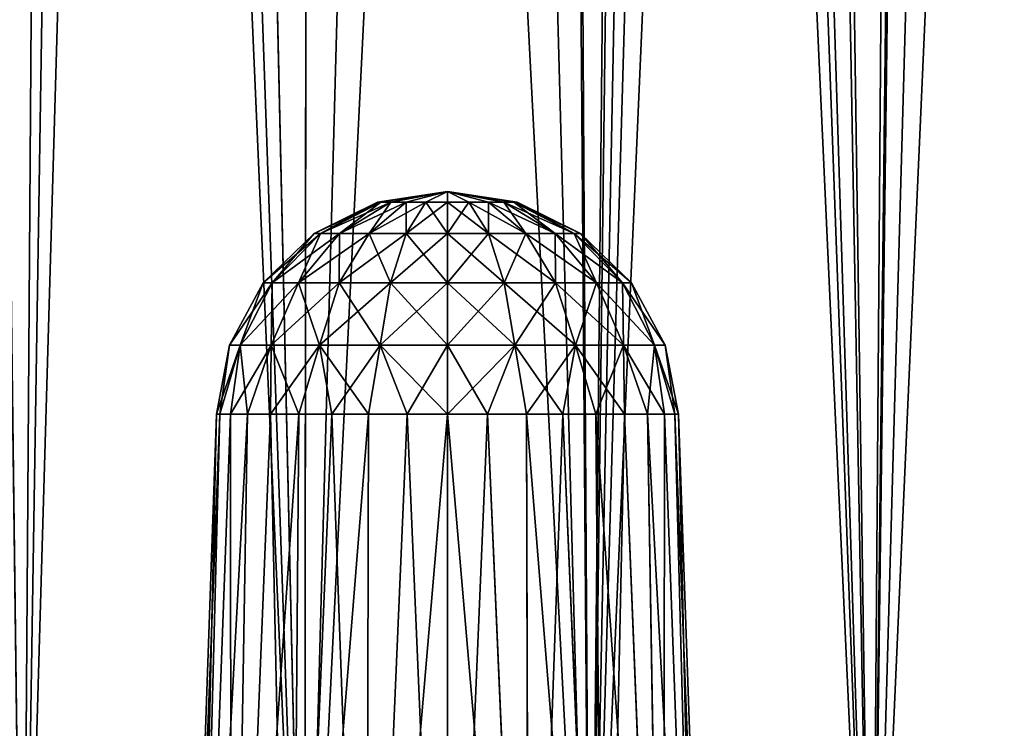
# Model space of a CAD drawing. Header units: millimetres. Extents: x -25 to 79, y -375 to 543.
# Tile 8 of 29: x -6 to 8, y 40 to 50. Entities that reach past the tile are written whole.
import ezdxf

# ---------------------------------------------------------------- set-up
doc = ezdxf.new("R2010")
doc.units = ezdxf.units.MM
doc.header["$LTSCALE"] = 65.185185
for name, color, linetype in [('14', 7, 'CONTINUOUS'), ('15', 7, 'CONTINUOUS'), ('16', 7, 'CONTINUOUS'), ('17', 7, 'CONTINUOUS'), ('24', 7, 'CONTINUOUS'), ('25', 7, 'CONTINUOUS')]:
    doc.layers.add(name, color=color, linetype=linetype)

msp = doc.modelspace()

# ---------------------------------------------------------------- linework, layer by layer
at = {"layer": '14', "color": 7, "linetype": 'CONTINUOUS', "true_color": 0xa2afbf}
for points in [[(0, 47.546, -39.158), (0, 47.709, -38.1), (0.327, 47.546, -39.106), (0, 47.546, -39.158)], [(0.327, 47.546, -39.106), (0, 47.709, -38.1), (0.622, 47.546, -38.956), (0.327, 47.546, -39.106)], [(0.622, 47.546, -38.956), (0, 47.709, -38.1), (0.856, 47.546, -38.722), (0.622, 47.546, -38.956)], [(0.856, 47.546, -38.722), (0, 47.709, -38.1), (1.006, 47.546, -38.427), (0.856, 47.546, -38.722)], [(1.006, 47.546, -38.427), (0, 47.709, -38.1), (1.058, 47.546, -38.1), (1.006, 47.546, -38.427)], [(1.058, 47.546, -38.1), (0, 47.709, -38.1), (1.006, 47.546, -37.773), (1.058, 47.546, -38.1)], [(1.006, 47.546, -37.773), (0, 47.709, -38.1), (0.856, 47.546, -37.478), (1.006, 47.546, -37.773)], [(0.856, 47.546, -37.478), (0, 47.709, -38.1), (0.622, 47.546, -37.244), (0.856, 47.546, -37.478)], [(0.622, 47.546, -37.244), (0, 47.709, -38.1), (0.327, 47.546, -37.094), (0.622, 47.546, -37.244)], [(0.327, 47.546, -37.094), (0, 47.709, -38.1), (0, 47.546, -37.042), (0.327, 47.546, -37.094)], [(0, 47.546, -39.158), (0.327, 47.546, -39.106), (0, 47.069, -40.118), (0, 47.546, -39.158)], [(0, 47.069, -40.118), (0.327, 47.546, -39.106), (0.624, 47.069, -40.02), (0, 47.069, -40.118)], [(0.327, 47.546, -37.094), (0, 47.546, -37.042), (0.624, 47.069, -36.18), (0.327, 47.546, -37.094)], [(0.624, 47.069, -36.18), (0, 47.546, -37.042), (0, 47.069, -36.082), (0.624, 47.069, -36.18)], [(0.327, 47.546, -39.106), (0.622, 47.546, -38.956), (0.624, 47.069, -40.02), (0.327, 47.546, -39.106)], [(0.622, 47.546, -37.244), (0.327, 47.546, -37.094), (1.186, 47.069, -36.467), (0.622, 47.546, -37.244)], [(1.186, 47.069, -36.467), (0.327, 47.546, -37.094), (0.624, 47.069, -36.18), (1.186, 47.069, -36.467)], [(0.622, 47.546, -38.956), (0.856, 47.546, -38.722), (1.186, 47.069, -39.733), (0.622, 47.546, -38.956)], [(0.624, 47.069, -40.02), (0.622, 47.546, -38.956), (1.186, 47.069, -39.733), (0.624, 47.069, -40.02)], [(0.856, 47.546, -37.478), (0.622, 47.546, -37.244), (1.633, 47.069, -36.914), (0.856, 47.546, -37.478)], [(1.633, 47.069, -36.914), (0.622, 47.546, -37.244), (1.186, 47.069, -36.467), (1.633, 47.069, -36.914)], [(0.856, 47.546, -38.722), (1.006, 47.546, -38.427), (1.633, 47.069, -39.286), (0.856, 47.546, -38.722)], [(1.186, 47.069, -39.733), (0.856, 47.546, -38.722), (1.633, 47.069, -39.286), (1.186, 47.069, -39.733)], [(1.006, 47.546, -37.773), (0.856, 47.546, -37.478), (1.92, 47.069, -37.476), (1.006, 47.546, -37.773)], [(1.92, 47.069, -37.476), (0.856, 47.546, -37.478), (1.633, 47.069, -36.914), (1.92, 47.069, -37.476)], [(1.006, 47.546, -38.427), (1.058, 47.546, -38.1), (1.92, 47.069, -38.724), (1.006, 47.546, -38.427)], [(1.633, 47.069, -39.286), (1.006, 47.546, -38.427), (1.92, 47.069, -38.724), (1.633, 47.069, -39.286)], [(1.058, 47.546, -38.1), (1.006, 47.546, -37.773), (2.018, 47.069, -38.1), (1.058, 47.546, -38.1)], [(2.018, 47.069, -38.1), (1.006, 47.546, -37.773), (1.92, 47.069, -37.476), (2.018, 47.069, -38.1)], [(1.92, 47.069, -38.724), (1.058, 47.546, -38.1), (2.018, 47.069, -38.1), (1.92, 47.069, -38.724)], [(0, 47.069, -40.118), (0.624, 47.069, -40.02), (0, 46.324, -40.889), (0, 47.069, -40.118)], [(0, 46.324, -40.889), (0.624, 47.069, -40.02), (0.862, 46.324, -40.753), (0, 46.324, -40.889)], [(0.624, 47.069, -36.18), (0, 47.069, -36.082), (0.862, 46.324, -35.447), (0.624, 47.069, -36.18)], [(0.862, 46.324, -35.447), (0, 47.069, -36.082), (0, 46.324, -35.311), (0.862, 46.324, -35.447)], [(0.624, 47.069, -40.02), (1.186, 47.069, -39.733), (0.862, 46.324, -40.753), (0.624, 47.069, -40.02)], [(1.186, 47.069, -36.467), (0.624, 47.069, -36.18), (1.639, 46.324, -35.844), (1.186, 47.069, -36.467)], [(1.639, 46.324, -35.844), (0.624, 47.069, -36.18), (0.862, 46.324, -35.447), (1.639, 46.324, -35.844)], [(0.862, 46.324, -40.753), (1.186, 47.069, -39.733), (1.639, 46.324, -40.356), (0.862, 46.324, -40.753)], [(1.186, 47.069, -39.733), (1.633, 47.069, -39.286), (1.639, 46.324, -40.356), (1.186, 47.069, -39.733)], [(1.633, 47.069, -36.914), (1.186, 47.069, -36.467), (2.256, 46.324, -36.461), (1.633, 47.069, -36.914)], [(2.256, 46.324, -36.461), (1.186, 47.069, -36.467), (1.639, 46.324, -35.844), (2.256, 46.324, -36.461)], [(1.633, 47.069, -39.286), (1.92, 47.069, -38.724), (2.256, 46.324, -39.739), (1.633, 47.069, -39.286)], [(1.639, 46.324, -40.356), (1.633, 47.069, -39.286), (2.256, 46.324, -39.739), (1.639, 46.324, -40.356)], [(1.92, 47.069, -37.476), (1.633, 47.069, -36.914), (2.653, 46.324, -37.238), (1.92, 47.069, -37.476)], [(2.653, 46.324, -37.238), (1.633, 47.069, -36.914), (2.256, 46.324, -36.461), (2.653, 46.324, -37.238)], [(1.92, 47.069, -38.724), (2.018, 47.069, -38.1), (2.653, 46.324, -38.962), (1.92, 47.069, -38.724)], [(2.256, 46.324, -39.739), (1.92, 47.069, -38.724), (2.653, 46.324, -38.962), (2.256, 46.324, -39.739)], [(2.018, 47.069, -38.1), (1.92, 47.069, -37.476), (2.789, 46.324, -38.1), (2.018, 47.069, -38.1)], [(2.789, 46.324, -38.1), (1.92, 47.069, -37.476), (2.653, 46.324, -37.238), (2.789, 46.324, -38.1)], [(2.653, 46.324, -38.962), (2.018, 47.069, -38.1), (2.789, 46.324, -38.1), (2.653, 46.324, -38.962)], [(0, 46.324, -40.889), (0.862, 46.324, -40.753), (0, 45.381, -41.398), (0, 46.324, -40.889)], [(0, 45.381, -41.398), (0.862, 46.324, -40.753), (1.019, 45.381, -41.237), (0, 45.381, -41.398)], [(0.862, 46.324, -35.447), (0, 46.324, -35.311), (1.019, 45.381, -34.963), (0.862, 46.324, -35.447)], [(1.019, 45.381, -34.963), (0, 46.324, -35.311), (0, 45.381, -34.802), (1.019, 45.381, -34.963)], [(0.862, 46.324, -40.753), (1.639, 46.324, -40.356), (1.019, 45.381, -41.237), (0.862, 46.324, -40.753)], [(1.639, 46.324, -35.844), (0.862, 46.324, -35.447), (1.939, 45.381, -35.432), (1.639, 46.324, -35.844)], [(1.939, 45.381, -35.432), (0.862, 46.324, -35.447), (1.019, 45.381, -34.963), (1.939, 45.381, -35.432)], [(1.019, 45.381, -41.237), (1.639, 46.324, -40.356), (1.939, 45.381, -40.768), (1.019, 45.381, -41.237)], [(1.639, 46.324, -40.356), (2.256, 46.324, -39.739), (1.939, 45.381, -40.768), (1.639, 46.324, -40.356)], [(2.256, 46.324, -36.461), (1.639, 46.324, -35.844), (2.668, 45.381, -36.161), (2.256, 46.324, -36.461)], [(2.668, 45.381, -36.161), (1.639, 46.324, -35.844), (1.939, 45.381, -35.432), (2.668, 45.381, -36.161)], [(1.939, 45.381, -40.768), (2.256, 46.324, -39.739), (2.668, 45.381, -40.039), (1.939, 45.381, -40.768)], [(2.256, 46.324, -39.739), (2.653, 46.324, -38.962), (2.668, 45.381, -40.039), (2.256, 46.324, -39.739)], [(2.653, 46.324, -37.238), (2.256, 46.324, -36.461), (3.137, 45.381, -37.081), (2.653, 46.324, -37.238)], [(3.137, 45.381, -37.081), (2.256, 46.324, -36.461), (2.668, 45.381, -36.161), (3.137, 45.381, -37.081)], [(2.653, 46.324, -38.962), (2.789, 46.324, -38.1), (3.137, 45.381, -39.119), (2.653, 46.324, -38.962)], [(2.668, 45.381, -40.039), (2.653, 46.324, -38.962), (3.137, 45.381, -39.119), (2.668, 45.381, -40.039)], [(2.789, 46.324, -38.1), (2.653, 46.324, -37.238), (3.298, 45.381, -38.1), (2.789, 46.324, -38.1)], [(3.298, 45.381, -38.1), (2.653, 46.324, -37.238), (3.137, 45.381, -37.081), (3.298, 45.381, -38.1)], [(3.137, 45.381, -39.119), (2.789, 46.324, -38.1), (3.298, 45.381, -38.1), (3.137, 45.381, -39.119)], [(0, 45.381, -41.398), (1.019, 45.381, -41.237), (0, 44.332, -41.598), (0, 45.381, -41.398)], [(0, 44.332, -41.598), (1.019, 45.381, -41.237), (0.607, 44.332, -41.545), (0, 44.332, -41.598)], [(1.019, 45.381, -34.963), (0, 45.381, -34.802), (0.607, 44.332, -34.655), (1.019, 45.381, -34.963)], [(0.607, 44.332, -34.655), (0, 45.381, -34.802), (0, 44.332, -34.602), (0.607, 44.332, -34.655)], [(0.607, 44.332, -41.545), (1.019, 45.381, -41.237), (1.196, 44.332, -41.387), (0.607, 44.332, -41.545)], [(1.196, 44.332, -34.813), (1.019, 45.381, -34.963), (0.607, 44.332, -34.655), (1.196, 44.332, -34.813)], [(1.019, 45.381, -41.237), (1.939, 45.381, -40.768), (1.196, 44.332, -41.387), (1.019, 45.381, -41.237)], [(1.939, 45.381, -35.432), (1.019, 45.381, -34.963), (1.749, 44.332, -35.071), (1.939, 45.381, -35.432)], [(1.749, 44.332, -35.071), (1.019, 45.381, -34.963), (1.196, 44.332, -34.813), (1.749, 44.332, -35.071)], [(1.196, 44.332, -41.387), (1.939, 45.381, -40.768), (1.749, 44.332, -41.129), (1.196, 44.332, -41.387)], [(1.749, 44.332, -41.129), (1.939, 45.381, -40.768), (2.248, 44.332, -40.78), (1.749, 44.332, -41.129)], [(2.248, 44.332, -35.42), (1.939, 45.381, -35.432), (1.749, 44.332, -35.071), (2.248, 44.332, -35.42)], [(1.939, 45.381, -40.768), (2.668, 45.381, -40.039), (2.248, 44.332, -40.78), (1.939, 45.381, -40.768)], [(2.668, 45.381, -36.161), (1.939, 45.381, -35.432), (2.68, 44.332, -35.852), (2.668, 45.381, -36.161)], [(2.68, 44.332, -35.852), (1.939, 45.381, -35.432), (2.248, 44.332, -35.42), (2.68, 44.332, -35.852)], [(2.248, 44.332, -40.78), (2.668, 45.381, -40.039), (2.68, 44.332, -40.348), (2.248, 44.332, -40.78)], [(2.668, 45.381, -40.039), (3.137, 45.381, -39.119), (3.029, 44.332, -39.849), (2.668, 45.381, -40.039)], [(2.68, 44.332, -40.348), (2.668, 45.381, -40.039), (3.029, 44.332, -39.849), (2.68, 44.332, -40.348)], [(3.137, 45.381, -37.081), (2.668, 45.381, -36.161), (3.287, 44.332, -36.904), (3.137, 45.381, -37.081)], [(3.287, 44.332, -36.904), (2.668, 45.381, -36.161), (3.029, 44.332, -36.351), (3.287, 44.332, -36.904)], [(3.029, 44.332, -36.351), (2.668, 45.381, -36.161), (2.68, 44.332, -35.852), (3.029, 44.332, -36.351)], [(3.029, 44.332, -39.849), (3.137, 45.381, -39.119), (3.287, 44.332, -39.296), (3.029, 44.332, -39.849)], [(3.137, 45.381, -39.119), (3.298, 45.381, -38.1), (3.445, 44.332, -38.707), (3.137, 45.381, -39.119)], [(3.287, 44.332, -39.296), (3.137, 45.381, -39.119), (3.445, 44.332, -38.707), (3.287, 44.332, -39.296)], [(3.298, 45.381, -38.1), (3.137, 45.381, -37.081), (3.498, 44.332, -38.1), (3.298, 45.381, -38.1)], [(3.498, 44.332, -38.1), (3.137, 45.381, -37.081), (3.445, 44.332, -37.493), (3.498, 44.332, -38.1)], [(3.445, 44.332, -37.493), (3.137, 45.381, -37.081), (3.287, 44.332, -36.904), (3.445, 44.332, -37.493)], [(3.445, 44.332, -38.707), (3.298, 45.381, -38.1), (3.498, 44.332, -38.1), (3.445, 44.332, -38.707)]]:
    msp.add_3dface(points, dxfattribs=at)
at = {"layer": '15', "color": 7, "linetype": 'CONTINUOUS', "true_color": 0xa2afbf}
for points in [[(0, 29.959, -34.1), (1.238, 29.893, -34.294), (0, 44.332, -34.602), (0, 29.959, -34.1)], [(1.234, 29.893, -41.907), (0, 29.959, -42.1), (0.607, 44.332, -41.545), (1.234, 29.893, -41.907)], [(0, 29.959, -42.1), (0, 44.332, -41.598), (0.607, 44.332, -41.545), (0, 29.959, -42.1)], [(1.238, 29.893, -34.294), (0.607, 44.332, -34.655), (0, 44.332, -34.602), (1.238, 29.893, -34.294)], [(1.238, 29.893, -34.294), (1.196, 44.332, -34.813), (0.607, 44.332, -34.655), (1.238, 29.893, -34.294)], [(1.234, 29.893, -41.907), (0.607, 44.332, -41.545), (1.196, 44.332, -41.387), (1.234, 29.893, -41.907)], [(1.238, 29.893, -34.294), (2.375, 29.713, -34.872), (1.196, 44.332, -34.813), (1.238, 29.893, -34.294)], [(2.375, 29.713, -34.872), (1.749, 44.332, -35.071), (1.196, 44.332, -34.813), (2.375, 29.713, -34.872)], [(1.234, 29.893, -41.907), (1.196, 44.332, -41.387), (1.749, 44.332, -41.129), (1.234, 29.893, -41.907)], [(2.371, 29.714, -41.332), (1.234, 29.893, -41.907), (1.749, 44.332, -41.129), (2.371, 29.714, -41.332)], [(2.375, 29.713, -34.872), (2.248, 44.332, -35.42), (1.749, 44.332, -35.071), (2.375, 29.713, -34.872)], [(2.371, 29.714, -41.332), (1.749, 44.332, -41.129), (2.248, 44.332, -40.78), (2.371, 29.714, -41.332)], [(2.375, 29.713, -34.872), (3.276, 29.489, -35.778), (2.248, 44.332, -35.42), (2.375, 29.713, -34.872)], [(3.276, 29.489, -35.778), (2.68, 44.332, -35.852), (2.248, 44.332, -35.42), (3.276, 29.489, -35.778)], [(2.371, 29.714, -41.332), (2.248, 44.332, -40.78), (2.68, 44.332, -40.348), (2.371, 29.714, -41.332)], [(3.275, 29.489, -40.425), (2.371, 29.714, -41.332), (2.68, 44.332, -40.348), (3.275, 29.489, -40.425)], [(3.276, 29.489, -35.778), (3.029, 44.332, -36.351), (2.68, 44.332, -35.852), (3.276, 29.489, -35.778)], [(3.275, 29.489, -40.425), (2.68, 44.332, -40.348), (3.029, 44.332, -39.849), (3.275, 29.489, -40.425)], [(3.276, 29.489, -35.778), (3.838, 29.317, -36.898), (3.029, 44.332, -36.351), (3.276, 29.489, -35.778)], [(3.838, 29.317, -36.898), (3.287, 44.332, -36.904), (3.029, 44.332, -36.351), (3.838, 29.317, -36.898)], [(3.275, 29.489, -40.425), (3.029, 44.332, -39.849), (3.287, 44.332, -39.296), (3.275, 29.489, -40.425)], [(3.839, 29.317, -39.301), (3.275, 29.489, -40.425), (3.287, 44.332, -39.296), (3.839, 29.317, -39.301)], [(3.838, 29.317, -36.898), (3.445, 44.332, -37.493), (3.287, 44.332, -36.904), (3.838, 29.317, -36.898)], [(3.839, 29.317, -39.301), (3.287, 44.332, -39.296), (3.445, 44.332, -38.707), (3.839, 29.317, -39.301)], [(3.838, 29.317, -36.898), (4.024, 29.269, -38.1), (3.445, 44.332, -37.493), (3.838, 29.317, -36.898)], [(4.024, 29.269, -38.1), (3.498, 44.332, -38.1), (3.445, 44.332, -37.493), (4.024, 29.269, -38.1)], [(3.839, 29.317, -39.301), (3.445, 44.332, -38.707), (3.498, 44.332, -38.1), (3.839, 29.317, -39.301)], [(4.024, 29.269, -38.1), (3.839, 29.317, -39.301), (3.498, 44.332, -38.1), (4.024, 29.269, -38.1)]]:
    msp.add_3dface(points, dxfattribs=at)
at = {"layer": '16', "color": 7, "linetype": 'CONTINUOUS', "true_color": 0xa2afbf}
for points in [[(-1.006, 47.546, -37.773), (0, 47.709, -38.1), (-1.058, 47.546, -38.1), (-1.006, 47.546, -37.773)], [(-1.058, 47.546, -38.1), (0, 47.709, -38.1), (-1.006, 47.546, -38.427), (-1.058, 47.546, -38.1)], [(-0.856, 47.546, -37.478), (0, 47.709, -38.1), (-1.006, 47.546, -37.773), (-0.856, 47.546, -37.478)], [(-1.006, 47.546, -38.427), (0, 47.709, -38.1), (-0.856, 47.546, -38.722), (-1.006, 47.546, -38.427)], [(-0.622, 47.546, -37.244), (0, 47.709, -38.1), (-0.856, 47.546, -37.478), (-0.622, 47.546, -37.244)], [(-0.856, 47.546, -38.722), (0, 47.709, -38.1), (-0.622, 47.546, -38.956), (-0.856, 47.546, -38.722)], [(-0.327, 47.546, -37.094), (0, 47.709, -38.1), (-0.622, 47.546, -37.244), (-0.327, 47.546, -37.094)], [(-0.622, 47.546, -38.956), (0, 47.709, -38.1), (-0.327, 47.546, -39.106), (-0.622, 47.546, -38.956)], [(0, 47.709, -38.1), (0, 47.546, -39.158), (-0.327, 47.546, -39.106), (0, 47.709, -38.1)], [(0, 47.546, -37.042), (0, 47.709, -38.1), (-0.327, 47.546, -37.094), (0, 47.546, -37.042)], [(-1.058, 47.546, -38.1), (-1.006, 47.546, -38.427), (-2.018, 47.069, -38.1), (-1.058, 47.546, -38.1)], [(-1.92, 47.069, -37.476), (-1.058, 47.546, -38.1), (-2.018, 47.069, -38.1), (-1.92, 47.069, -37.476)], [(-2.018, 47.069, -38.1), (-1.006, 47.546, -38.427), (-1.92, 47.069, -38.724), (-2.018, 47.069, -38.1)], [(-1.006, 47.546, -37.773), (-1.058, 47.546, -38.1), (-1.92, 47.069, -37.476), (-1.006, 47.546, -37.773)], [(-1.633, 47.069, -36.914), (-1.006, 47.546, -37.773), (-1.92, 47.069, -37.476), (-1.633, 47.069, -36.914)], [(-1.006, 47.546, -38.427), (-0.856, 47.546, -38.722), (-1.92, 47.069, -38.724), (-1.006, 47.546, -38.427)], [(-1.92, 47.069, -38.724), (-0.856, 47.546, -38.722), (-1.633, 47.069, -39.286), (-1.92, 47.069, -38.724)], [(-0.856, 47.546, -37.478), (-1.006, 47.546, -37.773), (-1.633, 47.069, -36.914), (-0.856, 47.546, -37.478)], [(-1.186, 47.069, -36.467), (-0.856, 47.546, -37.478), (-1.633, 47.069, -36.914), (-1.186, 47.069, -36.467)], [(-0.856, 47.546, -38.722), (-0.622, 47.546, -38.956), (-1.633, 47.069, -39.286), (-0.856, 47.546, -38.722)], [(-1.633, 47.069, -39.286), (-0.622, 47.546, -38.956), (-1.186, 47.069, -39.733), (-1.633, 47.069, -39.286)], [(-0.622, 47.546, -37.244), (-0.856, 47.546, -37.478), (-1.186, 47.069, -36.467), (-0.622, 47.546, -37.244)], [(-0.624, 47.069, -36.18), (-0.622, 47.546, -37.244), (-1.186, 47.069, -36.467), (-0.624, 47.069, -36.18)], [(-0.622, 47.546, -38.956), (-0.327, 47.546, -39.106), (-1.186, 47.069, -39.733), (-0.622, 47.546, -38.956)], [(-1.186, 47.069, -39.733), (-0.327, 47.546, -39.106), (-0.624, 47.069, -40.02), (-1.186, 47.069, -39.733)], [(0, 47.546, -39.158), (0, 47.069, -40.118), (-0.624, 47.069, -40.02), (0, 47.546, -39.158)], [(-0.327, 47.546, -39.106), (0, 47.546, -39.158), (-0.624, 47.069, -40.02), (-0.327, 47.546, -39.106)], [(0, 47.069, -36.082), (-0.327, 47.546, -37.094), (-0.624, 47.069, -36.18), (0, 47.069, -36.082)], [(-0.327, 47.546, -37.094), (-0.622, 47.546, -37.244), (-0.624, 47.069, -36.18), (-0.327, 47.546, -37.094)], [(0, 47.069, -36.082), (0, 47.546, -37.042), (-0.327, 47.546, -37.094), (0, 47.069, -36.082)], [(-2.018, 47.069, -38.1), (-1.92, 47.069, -38.724), (-2.789, 46.324, -38.1), (-2.018, 47.069, -38.1)], [(-2.653, 46.324, -37.238), (-2.018, 47.069, -38.1), (-2.789, 46.324, -38.1), (-2.653, 46.324, -37.238)], [(-2.789, 46.324, -38.1), (-1.92, 47.069, -38.724), (-2.653, 46.324, -38.962), (-2.789, 46.324, -38.1)], [(-1.92, 47.069, -37.476), (-2.018, 47.069, -38.1), (-2.653, 46.324, -37.238), (-1.92, 47.069, -37.476)], [(-2.256, 46.324, -36.461), (-1.92, 47.069, -37.476), (-2.653, 46.324, -37.238), (-2.256, 46.324, -36.461)], [(-1.92, 47.069, -38.724), (-1.633, 47.069, -39.286), (-2.653, 46.324, -38.962), (-1.92, 47.069, -38.724)], [(-2.653, 46.324, -38.962), (-1.633, 47.069, -39.286), (-2.256, 46.324, -39.739), (-2.653, 46.324, -38.962)], [(-1.633, 47.069, -36.914), (-1.92, 47.069, -37.476), (-2.256, 46.324, -36.461), (-1.633, 47.069, -36.914)], [(-1.639, 46.324, -35.844), (-1.633, 47.069, -36.914), (-2.256, 46.324, -36.461), (-1.639, 46.324, -35.844)], [(-1.633, 47.069, -39.286), (-1.186, 47.069, -39.733), (-2.256, 46.324, -39.739), (-1.633, 47.069, -39.286)], [(-2.256, 46.324, -39.739), (-1.186, 47.069, -39.733), (-1.639, 46.324, -40.356), (-2.256, 46.324, -39.739)], [(-1.186, 47.069, -36.467), (-1.633, 47.069, -36.914), (-1.639, 46.324, -35.844), (-1.186, 47.069, -36.467)], [(-0.862, 46.324, -35.447), (-1.186, 47.069, -36.467), (-1.639, 46.324, -35.844), (-0.862, 46.324, -35.447)], [(-1.186, 47.069, -39.733), (-0.624, 47.069, -40.02), (-1.639, 46.324, -40.356), (-1.186, 47.069, -39.733)], [(-1.639, 46.324, -40.356), (-0.624, 47.069, -40.02), (-0.862, 46.324, -40.753), (-1.639, 46.324, -40.356)], [(-0.624, 47.069, -36.18), (-1.186, 47.069, -36.467), (-0.862, 46.324, -35.447), (-0.624, 47.069, -36.18)], [(0, 47.069, -40.118), (0, 46.324, -40.889), (-0.862, 46.324, -40.753), (0, 47.069, -40.118)], [(-0.624, 47.069, -40.02), (0, 47.069, -40.118), (-0.862, 46.324, -40.753), (-0.624, 47.069, -40.02)], [(0, 46.324, -35.311), (-0.624, 47.069, -36.18), (-0.862, 46.324, -35.447), (0, 46.324, -35.311)], [(0, 46.324, -35.311), (0, 47.069, -36.082), (-0.624, 47.069, -36.18), (0, 46.324, -35.311)], [(-2.789, 46.324, -38.1), (-2.653, 46.324, -38.962), (-3.298, 45.381, -38.1), (-2.789, 46.324, -38.1)], [(-3.137, 45.381, -37.081), (-2.789, 46.324, -38.1), (-3.298, 45.381, -38.1), (-3.137, 45.381, -37.081)], [(-3.298, 45.381, -38.1), (-2.653, 46.324, -38.962), (-3.137, 45.381, -39.119), (-3.298, 45.381, -38.1)], [(-2.653, 46.324, -37.238), (-2.789, 46.324, -38.1), (-3.137, 45.381, -37.081), (-2.653, 46.324, -37.238)], [(-2.668, 45.381, -36.161), (-2.653, 46.324, -37.238), (-3.137, 45.381, -37.081), (-2.668, 45.381, -36.161)], [(-2.653, 46.324, -38.962), (-2.256, 46.324, -39.739), (-3.137, 45.381, -39.119), (-2.653, 46.324, -38.962)], [(-3.137, 45.381, -39.119), (-2.256, 46.324, -39.739), (-2.668, 45.381, -40.039), (-3.137, 45.381, -39.119)], [(-2.256, 46.324, -36.461), (-2.653, 46.324, -37.238), (-2.668, 45.381, -36.161), (-2.256, 46.324, -36.461)], [(-1.939, 45.381, -35.432), (-2.256, 46.324, -36.461), (-2.668, 45.381, -36.161), (-1.939, 45.381, -35.432)], [(-2.256, 46.324, -39.739), (-1.639, 46.324, -40.356), (-2.668, 45.381, -40.039), (-2.256, 46.324, -39.739)], [(-2.668, 45.381, -40.039), (-1.639, 46.324, -40.356), (-1.939, 45.381, -40.768), (-2.668, 45.381, -40.039)], [(-1.639, 46.324, -35.844), (-2.256, 46.324, -36.461), (-1.939, 45.381, -35.432), (-1.639, 46.324, -35.844)], [(-1.019, 45.381, -34.963), (-1.639, 46.324, -35.844), (-1.939, 45.381, -35.432), (-1.019, 45.381, -34.963)], [(-1.639, 46.324, -40.356), (-0.862, 46.324, -40.753), (-1.939, 45.381, -40.768), (-1.639, 46.324, -40.356)], [(-1.939, 45.381, -40.768), (-0.862, 46.324, -40.753), (-1.019, 45.381, -41.237), (-1.939, 45.381, -40.768)], [(-0.862, 46.324, -35.447), (-1.639, 46.324, -35.844), (-1.019, 45.381, -34.963), (-0.862, 46.324, -35.447)], [(0, 46.324, -40.889), (0, 45.381, -41.398), (-1.019, 45.381, -41.237), (0, 46.324, -40.889)], [(-0.862, 46.324, -40.753), (0, 46.324, -40.889), (-1.019, 45.381, -41.237), (-0.862, 46.324, -40.753)], [(0, 45.381, -34.802), (-0.862, 46.324, -35.447), (-1.019, 45.381, -34.963), (0, 45.381, -34.802)], [(0, 45.381, -34.802), (0, 46.324, -35.311), (-0.862, 46.324, -35.447), (0, 45.381, -34.802)], [(-3.298, 45.381, -38.1), (-3.137, 45.381, -39.119), (-3.498, 44.332, -38.1), (-3.298, 45.381, -38.1)], [(-3.445, 44.332, -37.493), (-3.298, 45.381, -38.1), (-3.498, 44.332, -38.1), (-3.445, 44.332, -37.493)], [(-3.498, 44.332, -38.1), (-3.137, 45.381, -39.119), (-3.445, 44.332, -38.707), (-3.498, 44.332, -38.1)], [(-3.137, 45.381, -37.081), (-3.298, 45.381, -38.1), (-3.445, 44.332, -37.493), (-3.137, 45.381, -37.081)], [(-3.287, 44.332, -36.904), (-3.137, 45.381, -37.081), (-3.445, 44.332, -37.493), (-3.287, 44.332, -36.904)], [(-3.445, 44.332, -38.707), (-3.137, 45.381, -39.119), (-3.287, 44.332, -39.296), (-3.445, 44.332, -38.707)], [(-3.029, 44.332, -36.351), (-3.137, 45.381, -37.081), (-3.287, 44.332, -36.904), (-3.029, 44.332, -36.351)], [(-3.137, 45.381, -39.119), (-2.668, 45.381, -40.039), (-3.287, 44.332, -39.296), (-3.137, 45.381, -39.119)], [(-3.287, 44.332, -39.296), (-2.668, 45.381, -40.039), (-3.029, 44.332, -39.849), (-3.287, 44.332, -39.296)], [(-2.668, 45.381, -36.161), (-3.137, 45.381, -37.081), (-3.029, 44.332, -36.351), (-2.668, 45.381, -36.161)], [(-2.68, 44.332, -35.852), (-2.668, 45.381, -36.161), (-3.029, 44.332, -36.351), (-2.68, 44.332, -35.852)], [(-3.029, 44.332, -39.849), (-2.668, 45.381, -40.039), (-2.68, 44.332, -40.348), (-3.029, 44.332, -39.849)], [(-2.248, 44.332, -35.42), (-2.668, 45.381, -36.161), (-2.68, 44.332, -35.852), (-2.248, 44.332, -35.42)], [(-2.668, 45.381, -40.039), (-1.939, 45.381, -40.768), (-2.68, 44.332, -40.348), (-2.668, 45.381, -40.039)], [(-2.68, 44.332, -40.348), (-1.939, 45.381, -40.768), (-2.248, 44.332, -40.78), (-2.68, 44.332, -40.348)], [(-1.939, 45.381, -35.432), (-2.668, 45.381, -36.161), (-2.248, 44.332, -35.42), (-1.939, 45.381, -35.432)], [(-1.749, 44.332, -35.071), (-1.939, 45.381, -35.432), (-2.248, 44.332, -35.42), (-1.749, 44.332, -35.071)], [(-2.248, 44.332, -40.78), (-1.939, 45.381, -40.768), (-1.749, 44.332, -41.129), (-2.248, 44.332, -40.78)], [(-1.019, 45.381, -34.963), (-1.939, 45.381, -35.432), (-1.196, 44.332, -34.813), (-1.019, 45.381, -34.963)], [(-1.196, 44.332, -34.813), (-1.939, 45.381, -35.432), (-1.749, 44.332, -35.071), (-1.196, 44.332, -34.813)], [(-1.939, 45.381, -40.768), (-1.019, 45.381, -41.237), (-1.749, 44.332, -41.129), (-1.939, 45.381, -40.768)], [(-1.749, 44.332, -41.129), (-1.019, 45.381, -41.237), (-1.196, 44.332, -41.387), (-1.749, 44.332, -41.129)], [(-0.607, 44.332, -34.655), (-1.019, 45.381, -34.963), (-1.196, 44.332, -34.813), (-0.607, 44.332, -34.655)], [(-1.196, 44.332, -41.387), (-1.019, 45.381, -41.237), (-0.607, 44.332, -41.545), (-1.196, 44.332, -41.387)], [(-1.019, 45.381, -41.237), (0, 45.381, -41.398), (-0.607, 44.332, -41.545), (-1.019, 45.381, -41.237)], [(0, 44.332, -34.602), (0, 45.381, -34.802), (-1.019, 45.381, -34.963), (0, 44.332, -34.602)], [(0, 44.332, -34.602), (-1.019, 45.381, -34.963), (-0.607, 44.332, -34.655), (0, 44.332, -34.602)], [(0, 45.381, -41.398), (0, 44.332, -41.598), (-0.607, 44.332, -41.545), (0, 45.381, -41.398)]]:
    msp.add_3dface(points, dxfattribs=at)
at = {"layer": '17', "color": 7, "linetype": 'CONTINUOUS', "true_color": 0xa2afbf}
for points in [[(-4.024, 29.269, -38.1), (-3.837, 29.318, -36.893), (-3.498, 44.332, -38.1), (-4.024, 29.269, -38.1)], [(-3.837, 29.318, -39.306), (-4.024, 29.269, -38.1), (-3.445, 44.332, -38.707), (-3.837, 29.318, -39.306)], [(-4.024, 29.269, -38.1), (-3.498, 44.332, -38.1), (-3.445, 44.332, -38.707), (-4.024, 29.269, -38.1)], [(-3.837, 29.318, -36.893), (-3.273, 29.49, -35.772), (-3.287, 44.332, -36.904), (-3.837, 29.318, -36.893)], [(-3.837, 29.318, -36.893), (-3.287, 44.332, -36.904), (-3.445, 44.332, -37.493), (-3.837, 29.318, -36.893)], [(-3.837, 29.318, -36.893), (-3.445, 44.332, -37.493), (-3.498, 44.332, -38.1), (-3.837, 29.318, -36.893)], [(-3.273, 29.49, -40.428), (-3.837, 29.318, -39.306), (-3.029, 44.332, -39.849), (-3.273, 29.49, -40.428)], [(-3.837, 29.318, -39.306), (-3.445, 44.332, -38.707), (-3.287, 44.332, -39.296), (-3.837, 29.318, -39.306)], [(-3.837, 29.318, -39.306), (-3.287, 44.332, -39.296), (-3.029, 44.332, -39.849), (-3.837, 29.318, -39.306)], [(-3.273, 29.49, -35.772), (-3.029, 44.332, -36.351), (-3.287, 44.332, -36.904), (-3.273, 29.49, -35.772)], [(-3.273, 29.49, -35.772), (-2.366, 29.715, -34.864), (-2.68, 44.332, -35.852), (-3.273, 29.49, -35.772)], [(-3.273, 29.49, -35.772), (-2.68, 44.332, -35.852), (-3.029, 44.332, -36.351), (-3.273, 29.49, -35.772)], [(-2.367, 29.714, -41.335), (-3.273, 29.49, -40.428), (-2.248, 44.332, -40.78), (-2.367, 29.714, -41.335)], [(-3.273, 29.49, -40.428), (-3.029, 44.332, -39.849), (-2.68, 44.332, -40.348), (-3.273, 29.49, -40.428)], [(-3.273, 29.49, -40.428), (-2.68, 44.332, -40.348), (-2.248, 44.332, -40.78), (-3.273, 29.49, -40.428)], [(-2.366, 29.715, -34.864), (-2.248, 44.332, -35.42), (-2.68, 44.332, -35.852), (-2.366, 29.715, -34.864)], [(-1.232, 29.893, -41.908), (-2.367, 29.714, -41.335), (-1.196, 44.332, -41.387), (-1.232, 29.893, -41.908)], [(-2.367, 29.714, -41.335), (-2.248, 44.332, -40.78), (-1.749, 44.332, -41.129), (-2.367, 29.714, -41.335)], [(-2.367, 29.714, -41.335), (-1.749, 44.332, -41.129), (-1.196, 44.332, -41.387), (-2.367, 29.714, -41.335)], [(-2.366, 29.715, -34.864), (-1.232, 29.893, -34.292), (-1.749, 44.332, -35.071), (-2.366, 29.715, -34.864)], [(-2.366, 29.715, -34.864), (-1.749, 44.332, -35.071), (-2.248, 44.332, -35.42), (-2.366, 29.715, -34.864)], [(-1.232, 29.893, -34.292), (-1.196, 44.332, -34.813), (-1.749, 44.332, -35.071), (-1.232, 29.893, -34.292)], [(-1.232, 29.893, -34.292), (0, 29.959, -34.1), (-0.607, 44.332, -34.655), (-1.232, 29.893, -34.292)], [(-1.232, 29.893, -34.292), (-0.607, 44.332, -34.655), (-1.196, 44.332, -34.813), (-1.232, 29.893, -34.292)], [(0, 29.959, -42.1), (-1.232, 29.893, -41.908), (0, 44.332, -41.598), (0, 29.959, -42.1)], [(0, 44.332, -41.598), (-1.232, 29.893, -41.908), (-0.607, 44.332, -41.545), (0, 44.332, -41.598)], [(-1.232, 29.893, -41.908), (-1.196, 44.332, -41.387), (-0.607, 44.332, -41.545), (-1.232, 29.893, -41.908)], [(0, 29.959, -34.1), (0, 44.332, -34.602), (-0.607, 44.332, -34.655), (0, 29.959, -34.1)]]:
    msp.add_3dface(points, dxfattribs=at)
at = {"layer": '24', "color": 7, "linetype": 'CONTINUOUS', "true_color": 0xa2afbf}
for points in [[(-6.428, 32.2, 22.604), (-10.456, 119.854, 21.046), (-10.48, 32.2, 21.032), (-6.428, 32.2, 22.604)], [(-10.094, 119.589, 21.222), (-10.456, 119.854, 21.046), (-6.428, 32.2, 22.604), (-10.094, 119.589, 21.222)], [(-9.053, 118.827, 21.686), (-10.094, 119.589, 21.222), (-6.428, 32.2, 22.604), (-9.053, 118.827, 21.686)], [(-7.519, 117.704, 22.265), (-9.053, 118.827, 21.686), (-6.428, 32.2, 22.604), (-7.519, 117.704, 22.265)], [(-5.843, 116.477, 22.762), (-7.519, 117.704, 22.265), (-6.428, 32.2, 22.604), (-5.843, 116.477, 22.762)], [(-2.163, 32.2, 23.398), (-5.843, 116.477, 22.762), (-6.428, 32.2, 22.604), (-2.163, 32.2, 23.398)], [(-5.104, 115.935, 22.939), (-5.843, 116.477, 22.762), (-2.163, 32.2, 23.398), (-5.104, 115.935, 22.939)], [(-4.025, 115.145, 23.153), (-5.104, 115.935, 22.939), (-2.163, 32.2, 23.398), (-4.025, 115.145, 23.153)], [(-2.074, 113.72, 23.408), (-4.025, 115.145, 23.153), (-2.163, 32.2, 23.398), (-2.074, 113.72, 23.408)], [(2.163, 32.2, 23.398), (-2.074, 113.72, 23.408), (-2.163, 32.2, 23.398), (2.163, 32.2, 23.398)], [(0, 112.2, 23.5), (-2.074, 113.72, 23.408), (2.163, 32.2, 23.398), (0, 112.2, 23.5)], [(1.571, 110.321, 23.447), (0, 112.2, 23.5), (2.163, 32.2, 23.398), (1.571, 110.321, 23.447)], [(2.934, 108.691, 23.316), (1.571, 110.321, 23.447), (2.163, 32.2, 23.398), (2.934, 108.691, 23.316)], [(6.428, 32.2, 22.604), (2.934, 108.691, 23.316), (2.163, 32.2, 23.398), (6.428, 32.2, 22.604)], [(3.66, 107.822, 23.213), (2.934, 108.691, 23.316), (6.428, 32.2, 22.604), (3.66, 107.822, 23.213)], [(4.073, 107.328, 23.144), (3.66, 107.822, 23.213), (6.428, 32.2, 22.604), (4.073, 107.328, 23.144)], [(5.097, 106.103, 22.941), (4.073, 107.328, 23.144), (6.428, 32.2, 22.604), (5.097, 106.103, 22.941)], [(6.966, 103.867, 22.444), (5.097, 106.103, 22.941), (6.428, 32.2, 22.604), (6.966, 103.867, 22.444)], [(10.48, 32.2, 21.032), (6.966, 103.867, 22.444), (6.428, 32.2, 22.604), (10.48, 32.2, 21.032)], [(7.236, 103.544, 22.358), (6.966, 103.867, 22.444), (10.48, 32.2, 21.032), (7.236, 103.544, 22.358)], [(8.913, 101.54, 21.744), (7.236, 103.544, 22.358), (10.48, 32.2, 21.032), (8.913, 101.54, 21.744)]]:
    msp.add_3dface(points, dxfattribs=at)
at = {"layer": '25', "color": 7, "linetype": 'CONTINUOUS', "true_color": 0xa2afbf}
for points in [[(-10.48, 32.2, -21.032), (-7.511, 117.698, -22.267), (-6.428, 32.2, -22.604), (-10.48, 32.2, -21.032)], [(-7.511, 117.698, -22.267), (-5.842, 116.476, -22.762), (-6.428, 32.2, -22.604), (-7.511, 117.698, -22.267)], [(-5.842, 116.476, -22.762), (-5.104, 115.935, -22.939), (-6.428, 32.2, -22.604), (-5.842, 116.476, -22.762)], [(-5.104, 115.935, -22.939), (-4.03, 115.15, -23.152), (-6.428, 32.2, -22.604), (-5.104, 115.935, -22.939)], [(-6.428, 32.2, -22.604), (-4.03, 115.15, -23.152), (-2.163, 32.2, -23.398), (-6.428, 32.2, -22.604)], [(-4.03, 115.15, -23.152), (-2.079, 113.724, -23.408), (-2.163, 32.2, -23.398), (-4.03, 115.15, -23.152)], [(-2.079, 113.724, -23.408), (0, 112.2, -23.5), (-2.163, 32.2, -23.398), (-2.079, 113.724, -23.408)], [(-2.163, 32.2, -23.398), (0, 112.2, -23.5), (1.692, 110.176, -23.439), (-2.163, 32.2, -23.398)], [(2.163, 32.2, -23.398), (-2.163, 32.2, -23.398), (1.692, 110.176, -23.439), (2.163, 32.2, -23.398)], [(3.125, 108.462, -23.291), (2.163, 32.2, -23.398), (1.692, 110.176, -23.439), (3.125, 108.462, -23.291)], [(3.66, 107.822, -23.213), (2.163, 32.2, -23.398), (3.125, 108.462, -23.291), (3.66, 107.822, -23.213)], [(4.31, 107.045, -23.101), (2.163, 32.2, -23.398), (3.66, 107.822, -23.213), (4.31, 107.045, -23.101)], [(5.363, 105.785, -22.88), (2.163, 32.2, -23.398), (4.31, 107.045, -23.101), (5.363, 105.785, -22.88)], [(6.428, 32.2, -22.604), (2.163, 32.2, -23.398), (5.363, 105.785, -22.88), (6.428, 32.2, -22.604)], [(7.246, 103.532, -22.355), (6.428, 32.2, -22.604), (5.363, 105.785, -22.88), (7.246, 103.532, -22.355)], [(7.339, 103.42, -22.324), (6.428, 32.2, -22.604), (7.246, 103.532, -22.355), (7.339, 103.42, -22.324)], [(8.39, 102.165, -21.951), (6.428, 32.2, -22.604), (7.339, 103.42, -22.324), (8.39, 102.165, -21.951)], [(9.479, 100.862, -21.503), (6.428, 32.2, -22.604), (8.39, 102.165, -21.951), (9.479, 100.862, -21.503)], [(10.48, 32.2, -21.032), (6.428, 32.2, -22.604), (9.479, 100.862, -21.503), (10.48, 32.2, -21.032)]]:
    msp.add_3dface(points, dxfattribs=at)

doc.saveas('drawing.dxf')
